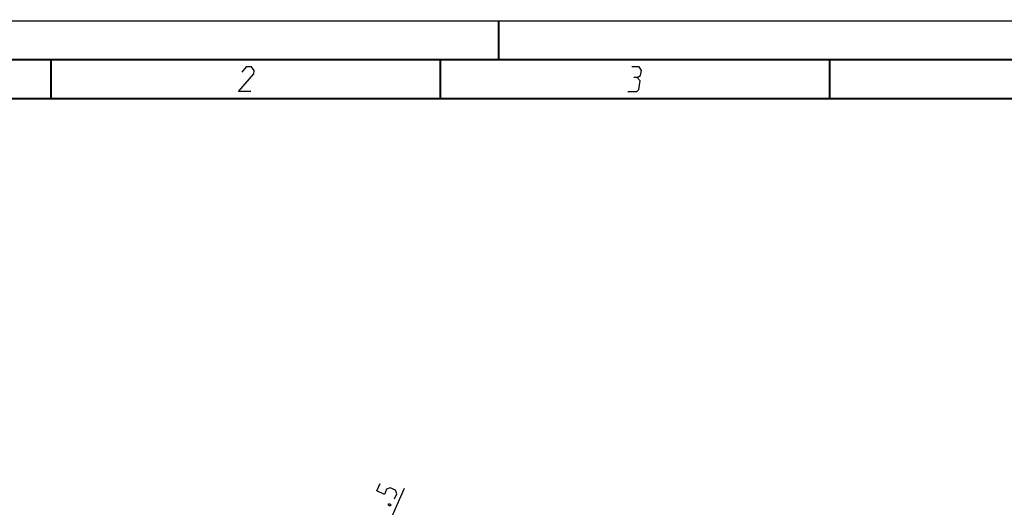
# Model space of a CAD drawing. Header units: millimetres. Extents: x 0 to 420, y 0 to 297.
# Tile 47 of 100: x 63 to 190, y 235 to 297. Entities that reach past the tile are written whole.
import ezdxf

# ---------------------------------------------------------------- set-up
doc = ezdxf.new("R2010")
doc.units = ezdxf.units.MM
doc.header["$LTSCALE"] = 23.1
doc.layers.get('0').update_dxf_attribs({"linetype": 'CONTINUOUS'})
doc.layers.add('DIM_PILOTEES', color=7, linetype='CONTINUOUS')
doc.styles.get("Standard").update_dxf_attribs({"font": 'txt', "width": 0.7})
doc.styles.add('TEXTSTYLE_4', font='txt')
doc.dimstyles.new('DIMSTYLE_9', dxfattribs={"dimtxt": 2.5, "dimasz": 3.5, "dimexe": 2, "dimexo": 0, "dimtad": 1, "dimdec": 1, "dimlfac": 5, "dimdsep": 46, "dimtxsty": 'Standard', "dimblk": '_FILLED', "dimblk1": '_FILLED', "dimblk2": '_FILLED', "dimcen": 0, "dimazin": 2, "dimtp": 0.5, "dimtm": 0.5, "dimtfac": 1, "dimtdec": 1, "dimtmove": 0, "dimatfit": 2, "dimldrblk": '_FILLED', "dimfxl": 0, "dimtolj": 1, "dimarcsym": 0})

# ---------------------------------------------------------------- blocks, each defined once
blk = doc.blocks.new('_FILLED')
at = {"color": 0, "linetype": 'ByBlock'}
blk.add_solid([(0, 0), (-1, 0.143), (-1, -0.143)], dxfattribs=at)
blk = doc.blocks.new('*D19')
at = {"layer": 'DIM_PILOTEES', "color": 2, "linetype": 'Continuous'}
for p, q in [((96.75, 200.71), (112.91, 237.02)), ((104.33, 217.75), (96.75, 200.71)), ((89.17, 183.68), (96.75, 200.71))]:
    blk.add_line(p, q, dxfattribs=at)
at = {"layer": 'DIM_PILOTEES', "color": 2, "linetype": 'Continuous', "xscale": 3.5, "yscale": 3.5, "zscale": 3.5}
for p, rotation in [((104.33, 217.75), 66.0142293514), ((89.17, 183.68), 246.0142293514)]:
    blk.add_blockref('_FILLED', p, dxfattribs=dict(at, rotation=rotation))
at = {"layer": 'DIM_PILOTEES', "color": 2, "linetype": 'Continuous', "insert": (105.21, 227.41), "char_height": 2.5, "width": 17.8571, "attachment_point": 1, "rotation": 66.0142, "line_spacing_factor": 0.9, "style": 'TEXTSTYLE_4'}
blk.add_mtext('{\\ftxt;\\W0.0001;\\H0.0001;\\~}{\\ftxt;\\W1.3333333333;\\H2.5; }{\\ftxt;\\W0.0001;\\H0.0001;\\~}{\\ftxt;\\W0.0001;\\H0.0001;\\~}{\\ftxt;\\W3.4285714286;\\H2.5; }{\\ftxt;\\W0.0001;\\H0.0001;\\~}', dxfattribs=at)

msp = doc.modelspace()

# ---------------------------------------------------------------- linework, layer by layer
at = {"color": 7, "linetype": 'Continuous'}
for p, q in [((0, 297), (420, 297)), ((25, 286.9999), (410, 286.9999))]:
    msp.add_line(p, q, dxfattribs=at)
at = {"color": 7, "linetype": 'Continuous', "const_width": 0.25}
for points in [[(125, 297), (125, 292)], [(415, 292), (20, 292)], [(67.5002, 292), (67.5002, 287)], [(117.5002, 292), (117.5002, 287)], [(167.5002, 292), (167.5002, 287)], [(25, 287), (410, 287)]]:
    msp.add_lwpolyline(points, dxfattribs=at)
at = {"color": 2, "linetype": 'Continuous'}
for points in [[(93.1646, 287.925), (91.5896, 287.925), (93.5319, 290.175), (93.6054, 290.625), (93.2289, 291.075), (92.5539, 291.075), (91.9937, 290.4)], [(142.7835, 289.725), (143.1952, 289.95), (143.3054, 290.625), (143.0039, 291.075), (142.1039, 291.075)], [(141.5896, 287.925), (142.7146, 287.925), (142.9763, 288.15), (143.16, 289.275), (142.7835, 289.725), (142.3335, 289.725)]]:
    msp.add_lwpolyline(points, dxfattribs=at)
at = {"layer": 'DIM_PILOTEES', "color": 2, "linetype": 'Continuous'}
for points in [[(111.6083, 235.6424), (111.8986, 236.295), (111.7175, 236.7664), (111.0649, 237.0568), (110.5934, 236.8757), (110.3031, 236.2231), (109.3242, 236.6587), (109.7597, 237.6375)], [(110.8646, 234.996), (110.9976, 235.002), (111.052, 234.9778), (111.1366, 234.875), (111.0882, 234.7662), (110.9552, 234.7602), (110.9008, 234.7844), (110.8162, 234.8872), (110.8646, 234.996)]]:
    msp.add_lwpolyline(points, dxfattribs=at)

# ---------------------------------------------------------------- dimensions: what is measured, and where the dimension line sits
dim = msp.add_diameter_dim_2p(p1=(104.33, 217.7466), p2=(89.1708, 183.6759), text='{\\ftxt;\\W0.0001;\\H0.0001;\\~}{\\ftxt;\\W1.3333333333;\\H2.5; }{\\ftxt;\\W0.0001;\\H0.0001;\\~}{\\ftxt;\\W0.0001;\\H0.0001;\\~}{\\ftxt;\\W3.4285714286;\\H2.5; }{\\ftxt;\\W0.0001;\\H0.0001;\\~}', dimstyle='DIMSTYLE_9', override={"dimpost": '<>'}, dxfattribs=at)
dim.commit()
dim.dimension.update_dxf_attribs({"geometry": '*D19', "text_midpoint": (109.4209, 229.1886), "dimtype": 163})

doc.saveas('drawing.dxf')
